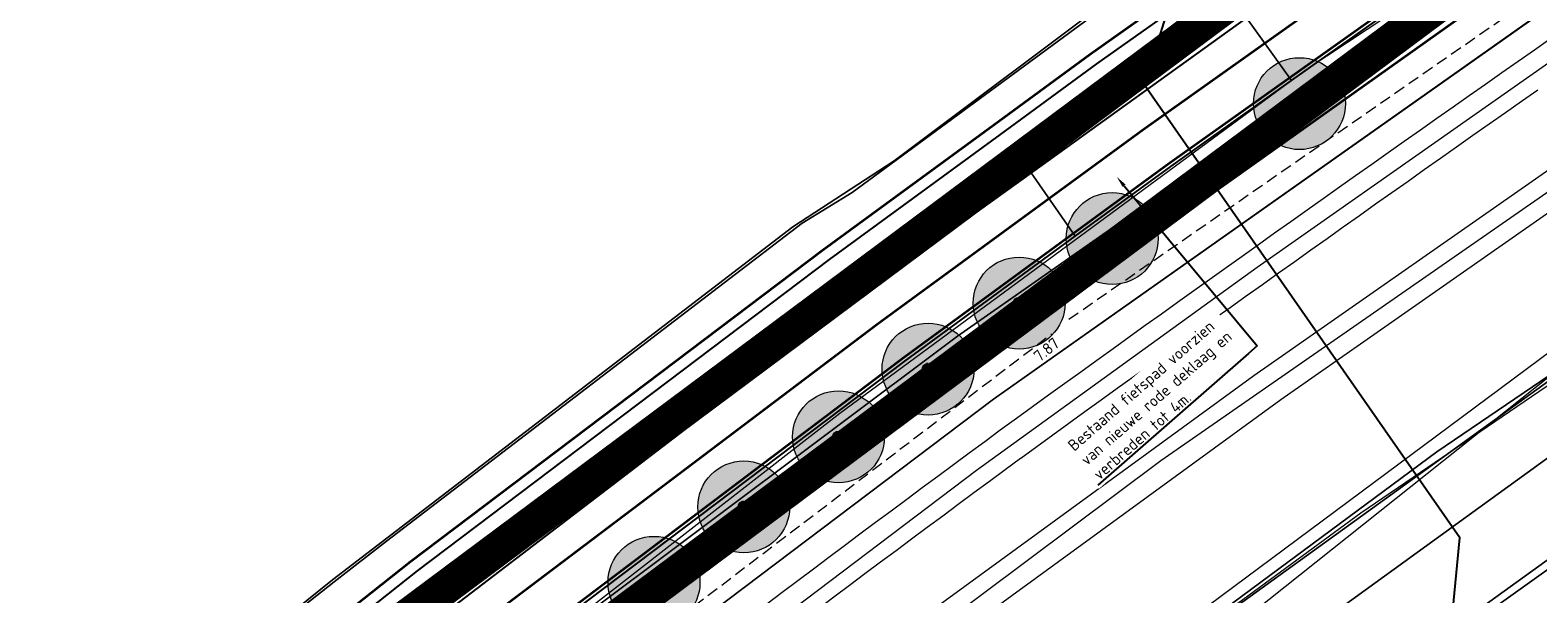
# Model space of a CAD drawing. Header units: metres. Extents: x 163628 to 167855, y 402678 to 405435.
# Tile 78 of 256: x 164198 to 164264, y 403295 to 403319. Entities that reach past the tile are written whole.
import ezdxf
from ezdxf import colors
from ezdxf.entities.mleader import LeaderData, LeaderLine
from ezdxf.enums import TextEntityAlignment as Align
from ezdxf.math import Vec2, Vec3

# ---------------------------------------------------------------- set-up
doc = ezdxf.new("R2010")
doc.units = ezdxf.units.M
doc.linetypes.add('DASHED2', pattern=[0.375, 0.25, -0.125])
doc.linetypes.add('X-CA190022.004-UO-DWM_Snelfietsroute$0$1-2', pattern=[3, 0, -2, 1])
doc.layers.get('0').update_dxf_attribs({"lineweight": 25})
for name, color, linetype, lineweight in [('B-WE-KW-KUNSTWERK_DUIKER-G', 252, 'Continuous', 18), ('X-CA190022.004-UO-BGT_Ondergrond$0$GE_201_SHDHek_Lijn_GEM', 253, 'X-CA190022.004-UO-BGT_Ondergrond$0$Hekwerk', 9), ('X-CA190022.004-UO-BGT_Ondergrond$0$GE_244_Taludlijn_Lijn_GEM', 253, 'Continuous', 9), ('X-CA190022.004-UO-BGT_Ondergrond$0$GE_251_SPRTrein_as_Lijn_GEM', 253, 'Continuous', 9), ('X-CA190022.004-UO-BGT_Ondergrond$0$GE_316_WGDFietspad_Vlak_GEM', 253, 'Continuous', 9), ('X-CA190022.004-UO-BGT_Ondergrond$0$GE_367_OWGBerm_groenvoorziening_grasenk_GEM', 253, 'Continuous', 9), ('X-CA190022.004-UO-BGT_Ondergrond$0$GE_401_OTDErf_Vlak_GEM', 253, 'Continuous', 9), ('X-CA190022.004-UO-BGT_Ondergrond$0$GE_421_OTDHalfverhard_gravel_Vlak_GEM', 253, 'Continuous', 9), ('X-CA190022.004-UO-BGT_Ondergrond$0$GE_504_WTDWaterloop_sloot_Vlak_GEM', 253, 'Continuous', 9), ('X-CA190022.004-UO-BGT_Ondergrond$0$GE_541_OWTOever_slootkant_Vlak_GEM', 253, 'Continuous', 9), ('X-CA190022.004-UO-BGT_Ondergrond$0$GE_861_PALLichtmast_Punt_GEM', 253, 'Continuous', 9), ('X-CA190022.004-UO-DWM_Snelfietsroute$0$B-WE-VH-KANTVERHARDING-G', 125, 'Continuous', 25), ('X-CA190022.004-UO-DWM_Snelfietsroute$0$N-WE-GW-BERM-G', 125, 'Continuous', 25), ('X-CA190022.004-UO-DWM_Snelfietsroute$0$N-WE-VH-KANTVERHARDING-G', 125, 'Continuous', 25), ('X-CA190022.004-UO-DWM_Snelfietsroute$0$N-WE-VW-MARKERING_LANGS_STREEP_12-G', 7, 'X-CA190022.004-UO-DWM_Snelfietsroute$0$1-2', 35), ('X-CA190022.004-UO-DWM_Snelfietsroute$0$N-WE-VW-MARKERING_LANGS_STREEP_DOORGETROKKEN_010-G', 125, 'Continuous', 25), ('X-CA190022.004-UO-GZM_Werkgrens_v0.1$0$N-WE-KG-GRENS_SYSTEEMGRENS-G', 7, 'X-CA190022.004-UO-GZM_Werkgrens_v0.1$0$KG-OG', 35), ('X-CA190022.004-UO-KAD_Percelen$0$B-WE-KG-GRENS_PERCEEL-GV', 150, 'Continuous', 9), ('X-CA190022.004-UO-TXT_Tekst 1op200$0$X-XX-AL-T25- LEADER BOVENGRONDSE INFRA', 7, 'Continuous', 25), ('X-CA190022.004-UO-WHM_Riolering gemeente - drukleidingen_v0.1$0$Riool_onder_druk_asbestcement_leidingen_450_hgml', 214, 'X-CA190022.004-UO-WHM_Riolering gemeente - drukleidingen_v0.1$0$1-200 PERSLEIDING', 25), ('X-XX-AL-T25 DUIIKER BESTAAND', 252, 'Continuous', 25)]:
    doc.layers.add(name, color=color, linetype=linetype, lineweight=lineweight)
doc.layers.add('X-CA190022.004-UO-DWM_Beplanting$0$B-WE-GR-BOOM-S AFKOMSTIG UIT BOMENBESTAND GEMEENTE', color=252, linetype='Continuous')
doc.layers.add('X-CA190022.004-UO-DWM_Beplanting$0$N-GV-GR-GRAS-A-200', color=7, linetype='Continuous')
for name, color, linetype, lineweight, transparency in [('X-CA190022.004-UO-KL_Wenstracé_v0.3$0$N-WE-KL-TRACE_WENSTRACE-G 1.5m', 24, 'Continuous', 35, 0.6), ('X-CA190022.004-UO-KLIC$0$B-OI-KL-DATA_KPN_0000546663_VECT_19O042616-G', 42, 'X-CA190022.004-UO-KLIC$0$1-200 TELEFONIE-KPN', 0, 0.25), ('X-CA190022.004-UO-KLIC$0$B-OI-KL-DATA_ZIGGO BV_0000546674_VECT_19O042616-G', 42, 'X-CA190022.004-UO-KLIC$0$1-200 ZIGGO', 0, 0.25), ('X-CA190022.004-UO-KLIC$0$B-WE-KL-ET_LS-G', 42, 'X-CA190022.004-UO-KLIC$0$1-200 LAAGSPANNING', 0, 0.25), ('X-CA190022.004-UO-KLIC$0$B-WE-KL-ET_LS_HULPSTUK-S', 42, 'X-CA190022.004-UO-KLIC$0$1-200 LAAGSPANNING', 0, 0.25), ('X-CA190022.004-UO-KLIC$0$B-WE-KL-ET_LS_KABELBED-G', 42, 'X-CA190022.004-UO-KLIC$0$1-200 LAAGSPANNING', 0, 0.25), ('X-CA190022.004-UO-KLIC$0$B-WE-KL-ET_MS-G', 42, 'X-CA190022.004-UO-KLIC$0$1-200 MIDDENSPANNING', 0, 0.25)]:
    doc.layers.add(name, color=color, linetype=linetype, lineweight=lineweight, transparency=transparency)
doc.styles.add('NLCS-ISO-M200-T25', font='NLCS-ISO.ttf', dxfattribs={"height": 0.5})
doc.styles.add('X-CA190022.004-UO-BGT_Ondergrond$0$NLCS-ISO', font='NLCS-ISO.ttf')
doc.styles.add('X-CA190022.004-UO-KLIC$0$NLCS-ISO', font='NLCS-ISO.ttf')
doc.styles.add('X-CA190022.004-UO-TXT_Tekst 1op200$0$NLCS-ISO-M200-T25', font='NLCS-ISO.ttf', dxfattribs={"height": 0.5})
doc.styles.add('X-CA190022.004-UO-WHM_Riolering gemeente - drukleidingen_v0.1$0$NLCS-ISO', font='NLCS-ISO.ttf')
doc.linetypes.add('X-CA190022.004-UO-BGT_Ondergrond$0$Hekwerk', pattern='A,5,-1.5,[2,dgnlstyle-Veghel.shx,S=0.007937,R=0,X=0,Y=0],-1.5', length=8)
doc.linetypes.add('X-CA190022.004-UO-GZM_Werkgrens_v0.1$0$KG-OG', pattern='A,5.5,-1.5,[2,NLCS.SHX,S=0.5,R=0,X=0,Y=0],-1.5', length=8.5)
doc.linetypes.add('X-CA190022.004-UO-KLIC$0$1-200 LAAGSPANNING', pattern='A,1.5,-0.6,["LS",X-CA190022.004-UO-KLIC$0$NLCS-ISO,S=0.24,R=0,X=-0.45,Y=-0.12],-0.05', length=2.15)
doc.linetypes.add('X-CA190022.004-UO-KLIC$0$1-200 MIDDENSPANNING', pattern='A,1.5,-0.6,["MS",X-CA190022.004-UO-KLIC$0$NLCS-ISO,S=0.24,R=0,X=-0.5,Y=-0.12],-0.05', length=2.15)
doc.linetypes.add('X-CA190022.004-UO-KLIC$0$1-200 TELEFONIE-KPN', pattern='A,1.5,-0.6,["KPN",X-CA190022.004-UO-KLIC$0$NLCS-ISO,S=0.24,R=0,X=-0.5,Y=-0.12],-0.3', length=2.4)
doc.linetypes.add('X-CA190022.004-UO-KLIC$0$1-200 ZIGGO', pattern='A,1.5,-0.6,["ZIGGO",X-CA190022.004-UO-KLIC$0$NLCS-ISO,S=0.24,R=0,X=-0.5,Y=-0.12],-0.5', length=2.6)
doc.linetypes.add('X-CA190022.004-UO-WHM_Riolering gemeente - drukleidingen_v0.1$0$1-200 PERSLEIDING', pattern='A,1.5,-0.6,["PERS",X-CA190022.004-UO-WHM_Riolering gemeente - drukleidingen_v0.1$0$NLCS-ISO,S=0.24,R=0,X=-0.5,Y=-0.12],-0.65', length=2.75)

# ---------------------------------------------------------------- blocks, each defined once
blk = doc.blocks.new('X-CA190022.004-UO-BGT_Ondergrond$0$N-SIE-WEG_LICHTMAST-SO')
h = blk.add_hatch(color=256)
h.paths.add_polyline_path([(1.16, 0.5, 0.658505), (-1.16, 0.5)])
h.paths.add_polyline_path([(-1.16, -0.5, 0.658505), (1.16, -0.5)])
at = {"flags": 128}
for points in [[(-2.19, 1.27), (-1.1, 0.63)], [(-1.16, 0.5), (1.16, 0.5)], [(0, 1.27), (0, 2.53)], [(1.1, 0.63), (2.19, 1.27)], [(-2.19, -1.27), (-1.1, -0.63)], [(-1.16, -0.5), (1.16, -0.5)], [(0, -1.27), (0, -2.53)], [(2.19, -1.27), (1.1, -0.63)]]:
    blk.add_lwpolyline(points, dxfattribs=at)
at = {"ltscale": 0.5}
blk.add_circle((0, 0), 1.27, dxfattribs=at)
at = {"style": 'X-CA190022.004-UO-BGT_Ondergrond$0$NLCS-ISO'}
blk.add_attdef('TYPE', text='', height=1.8, dxfattribs=at).set_placement((0, 2.53), align=Align.BOTTOM_CENTER)
blk = doc.blocks.new('X-CA190022.004-UO-BGT_Ondergrond$0$IMGEOLichtmastpaal')
at = {"xscale": 5, "yscale": 5, "zscale": 5}
blk.add_blockref('X-CA190022.004-UO-BGT_Ondergrond$0$N-SIE-WEG_LICHTMAST-SO', (0, 6.4), dxfattribs=at)
blk = doc.blocks.new('X-CA190022.004-UO-KLIC$0$SKL-WTB_HULP_MOF-SO')
at = {"linetype": 'ByBlock', "lineweight": 18}
h = blk.add_hatch(color=0, dxfattribs=at)
h.dxf.hatch_style = 1
h.paths.add_polyline_path([(-0.5625, 0, 1), (0.5625, 0, 1)])
at = {"color": 0, "linetype": 'ByBlock', "lineweight": 18}
blk.add_circle((0, 0), 0.5625, dxfattribs=at)
at = {"color": 0, "linetype": 'ByBlock', "lineweight": 18, "style": 'X-CA190022.004-UO-KLIC$0$NLCS-ISO', "flags": 1}
for tag, p in [('TYPE', (1.5, 0)), ('OMSCHRIJVING', (1.5, -3)), ('LABEL', (1.5, -1.5))]:
    blk.add_attdef(tag, p, '', height=1, dxfattribs=at)
blk = doc.blocks.new('X-CA190022.004-UO-DWM_Beplanting$0$SGR-BOOM_01-SO')
at = {"linetype": 'ByBlock', "lineweight": 18}
h = blk.add_hatch(color=0, dxfattribs=at)
h.dxf.hatch_style = 1
edge = h.paths.add_edge_path()
edge.add_arc((0, 0), 0.25, 0, 360)
at = {"color": 0, "linetype": 'ByBlock', "lineweight": 18}
for radius in [2, 0.25]:
    blk.add_circle((0, 0), radius, dxfattribs=at)
blk = doc.blocks.new('X-CA190022.004-UO-DWM_Beplanting$0$IMGEOBoom')
at = {"transparency": 33554457}
h = blk.add_hatch(color=256, dxfattribs=at)
h.dxf.hatch_style = 1
edge = h.paths.add_edge_path()
edge.add_arc((0, 0), 100, 0, 360)
edge = h.paths.add_edge_path(flags=17)
edge.add_arc((0, 0), 12.5, 0, 360)
h = blk.add_hatch()
h.set_pattern_fill('ANGLE', color=256)
h.set_pattern_definition([(0, (0, 0), (0, 6.985), [5.08, -1.905]), (90, (0, 0), (-6.985, 4e-16), [5.08, -1.905])])
edge = h.paths.add_edge_path(flags=17)
edge.add_arc((0, 0), 12.5, 0, 360)
at = {"layer": 'X-CA190022.004-UO-DWM_Beplanting$0$N-GV-GR-GRAS-A-200'}
h = blk.add_hatch(color=256, dxfattribs=at)
h.dxf.hatch_style = 1
edge = h.paths.add_edge_path(flags=17)
edge.add_arc((0, 0), 12.5, 0, 360)
at = {"xscale": 50, "yscale": 50, "zscale": 50}
blk.add_blockref('X-CA190022.004-UO-DWM_Beplanting$0$SGR-BOOM_01-SO', (0, 0), dxfattribs=at)

msp = doc.modelspace()

# ---------------------------------------------------------------- linework, layer by layer
at = {"layer": 'B-WE-KW-KUNSTWERK_DUIKER-G', "linetype": 'DASHED2', "ltscale": 2, "flags": 128}
for points in [[(164243.126, 403306.607), (164279.739, 403332.002)], [(164205.951, 403278.219), (164242.367, 403305.969)]]:
    msp.add_lwpolyline(points, dxfattribs=at)
at = {"layer": 'X-CA190022.004-UO-BGT_Ondergrond$0$GE_201_SHDHek_Lijn_GEM'}
for p, q in [((164235.52, 403313.512), (164245.67, 403321.126)), ((164231.111, 403310.634), (164235.52, 403313.512)), ((164211.087, 403295.268), (164231.111, 403310.634)), ((164194.84, 403282.196), (164211.087, 403295.268))]:
    msp.add_line(p, q, dxfattribs=at)
at = {"layer": 'X-CA190022.004-UO-BGT_Ondergrond$0$GE_244_Taludlijn_Lijn_GEM'}
for p, q in [((164265.634, 403321.347), (164239.848, 403303.124)), ((164239.848, 403303.124), (164224.258, 403291.345))]:
    msp.add_line(p, q, dxfattribs=at)
at = {"layer": 'X-CA190022.004-UO-BGT_Ondergrond$0$GE_251_SPRTrein_as_Lijn_GEM'}
for p, q in [((164247.133, 403300.457), (164279.194, 403322.746)), ((164273.52, 403319.77), (164251.18, 403304.15)), ((164251.313, 403308.883), (164264.832, 403318.366)), ((164252.35, 403303.12), (164274.39, 403318.54)), ((164239.115, 403300.036), (164251.313, 403308.883)), ((164251.18, 403304.15), (164234.24, 403291.8)), ((164235.1, 403290.55), (164252.35, 403303.12)), ((164205.244, 403274.443), (164239.115, 403300.036)), ((164236.34, 403292.397), (164247.133, 403300.457))]:
    msp.add_line(p, q, dxfattribs=at)
for centre, radius, start, end in [((164723.767, 402661.184), 802.365, 123.093076, 125.076592), ((165238.411, 401924.296), 1701.175, 124.999434, 125.930946), ((165057.605, 402193.977), 1376.761, 126.424026, 127.548937)]:
    msp.add_arc(centre, radius, start, end, dxfattribs=at)
at = {"layer": 'X-CA190022.004-UO-BGT_Ondergrond$0$GE_251_SPRTrein_as_Lijn_GEM', "extrusion": (0, 0, -1)}
for centre, radius, start, end in [((-165252.761, 401904.168), 1724.394, 54.07565, 54.993642), ((-165055.813, 402196.33), 1372.303, 52.450098, 53.57756)]:
    msp.add_arc(centre, radius, start, end, dxfattribs=at)
at = {"layer": 'X-CA190022.004-UO-BGT_Ondergrond$0$GE_316_WGDFietspad_Vlak_GEM', "flags": 128}
for points in [[(164350.72, 403377.56), (164333.1, 403368.04), (164321.95, 403361.65), (164299.08, 403347.85), (164276.38, 403333.21), (164268.56, 403327.98), (164260.03, 403322.12), (164252.819, 403316.997), (164250.861, 403319.723), (164258.18, 403324.98), (164274.64, 403336.2), (164297.05, 403350.58), (164320.04, 403364.53), (164331.41, 403371.01), (164357.53, 403385.53)], [(164252.819, 403316.997), (164247.56, 403313.26), (164243.405, 403310.219), (164241.48, 403312.985), (164250.861, 403319.723), (164252.819, 403316.997)], [(164218.15, 403291.31), (164183.17, 403263.55), (164179.581, 403260.655), (164177.34, 403263.403), (164180.78, 403266.16), (164215.89, 403293.75), (164233.83, 403307.49), (164241.48, 403312.985), (164243.405, 403310.219), (164235.99, 403304.79), (164218.15, 403291.31)]]:
    msp.add_lwpolyline(points, dxfattribs=at)
at = {"layer": 'X-CA190022.004-UO-BGT_Ondergrond$0$GE_367_OWGBerm_groenvoorziening_grasenk_GEM', "flags": 128}
for points in [[(164130.346, 403241.79), (164158.219, 403255.139), (164171.084, 403263.999), (164179.494, 403270.177), (164194.84, 403282.196), (164211.087, 403295.268), (164231.111, 403310.634), (164235.52, 403313.512), (164245.67, 403321.126), (164272.398, 403339.903), (164288.143, 403349.736), (164298.889, 403356.556), (164334.793, 403377.305), (164364.293, 403392.58), (164387.358, 403404.682), (164390.724, 403406.448), (164393.105, 403407.697), (164407.616, 403414.349), (164425.803, 403423.104), (164434.433, 403427.217), (164453.635, 403436.286), (164460.737, 403439.749), (164463.143, 403440.873), (164465.039, 403441.76)], [(164136.762, 403226.328), (164137.681, 403227.058), (164154.717, 403240.595), (164179.581, 403260.655), (164183.17, 403263.55), (164218.15, 403291.31), (164235.99, 403304.79), (164243.405, 403310.219), (164247.56, 403313.26), (164252.819, 403316.997), (164260.03, 403322.12), (164268.56, 403327.98), (164276.38, 403333.21), (164299.08, 403347.85), (164321.95, 403361.65), (164333.1, 403368.04), (164350.72, 403377.56), (164372.83, 403389.33), (164399.07, 403402.26), (164446.97, 403425.58), (164458.26, 403430.62), (164461.749, 403432.244), (164473.316, 403437.484)], [(164453.447, 403426.482), (164418.343, 403407.883), (164405.774, 403401.616), (164393.255, 403395.423), (164379.112, 403388.334), (164366.676, 403382.161), (164338.225, 403366.811), (164327.291, 403360.547), (164306.875, 403348.529), (164295.285, 403341.33), (164281.893, 403332.496), (164265.634, 403321.347), (164239.848, 403303.124), (164224.258, 403291.345), (164208.266, 403279.037), (164194.822, 403268.535), (164179.256, 403255.889), (164165.951, 403244.025), (164160.088, 403238.658), (164155.081, 403234.074), (164150.561, 403230.11), (164146.709, 403226.642), (164139.364, 403219.716), (164136.597, 403223.292)], [(164389.014, 403401.122), (164366.62, 403390.14), (164357.53, 403385.53), (164331.41, 403371.01), (164320.04, 403364.53), (164297.05, 403350.58), (164274.64, 403336.2), (164258.18, 403324.98), (164250.861, 403319.723), (164241.48, 403312.985), (164233.83, 403307.49), (164215.89, 403293.75), (164180.78, 403266.16), (164177.34, 403263.403), (164135.461, 403229.835)]]:
    msp.add_lwpolyline(points, dxfattribs=at)
at = {"layer": 'X-CA190022.004-UO-BGT_Ondergrond$0$GE_401_OTDErf_Vlak_GEM', "flags": 128}
msp.add_lwpolyline([(164234.797, 403425.741), (164244.941, 403415.139), (164256.764, 403402.439), (164278.484, 403378.666), (164298.889, 403356.556), (164288.143, 403349.736), (164272.398, 403339.903), (164245.67, 403321.126), (164235.52, 403313.512), (164231.111, 403310.634), (164211.087, 403295.268), (164194.84, 403282.196), (164179.494, 403270.177), (164171.084, 403263.999), (164158.219, 403255.139), (164130.346, 403241.79)], dxfattribs=at)
at = {"layer": 'X-CA190022.004-UO-BGT_Ondergrond$0$GE_421_OTDHalfverhard_gravel_Vlak_GEM', "flags": 128}
for points in [[(164165.951, 403244.025), (164179.256, 403255.889), (164194.822, 403268.535), (164208.266, 403279.037), (164224.258, 403291.345), (164239.848, 403303.124), (164265.634, 403321.347), (164281.893, 403332.496), (164295.285, 403341.33), (164306.875, 403348.529), (164327.291, 403360.547), (164338.225, 403366.811), (164366.676, 403382.161), (164379.112, 403388.334), (164393.255, 403395.423), (164405.774, 403401.616), (164418.343, 403407.883), (164453.447, 403426.482), (164456.675, 403428.038), (164465.477, 403431.918), (164467.948, 403432.656), (164471.335, 403432.326), (164477.915, 403429.509), (164481.182, 403421.899)], [(164404.334, 403384.783), (164384.642, 403375.1), (164364.838, 403364.953), (164342.639, 403352.83), (164330.106, 403346.329), (164315.411, 403337.796), (164302.589, 403329.694), (164285.963, 403319.072), (164259.141, 403300.844), (164240.695, 403287.173), (164226.591, 403277.023), (164223.622, 403274.491), (164224.049, 403271.077), (164224.138, 403270.362), (164225.375, 403268.806), (164226.075, 403268.805), (164227.824, 403268.802), (164227.882, 403268.47), (164227.888, 403268.434), (164227.015, 403267.798), (164221.145, 403263.518), (164216.401, 403260.06), (164212.253, 403256.524), (164173.052, 403207.658)]]:
    msp.add_lwpolyline(points, dxfattribs=at)
at = {"layer": 'X-CA190022.004-UO-BGT_Ondergrond$0$GE_504_WTDWaterloop_sloot_Vlak_GEM', "flags": 128}
msp.add_lwpolyline([(164355.733, 403353.081), (164340.757, 403344.812), (164324.724, 403335.424), (164305.111, 403323.019), (164285.441, 403310.382), (164267.053, 403298.369), (164227.629, 403269.926), (164227.465, 403269.807), (164226.225, 403270.278), (164225.927, 403270.58), (164225.514, 403272.301), (164228.524, 403274.815), (164246.545, 403287.95), (164264.485, 403300.956), (164293.822, 403320.64), (164306.38, 403328.462), (164329.572, 403342.458), (164353.085, 403355.54)], dxfattribs=at)
at = {"layer": 'X-CA190022.004-UO-BGT_Ondergrond$0$GE_541_OWTOever_slootkant_Vlak_GEM', "flags": 128}
for points in [[(164353.085, 403355.54), (164329.572, 403342.458), (164306.38, 403328.462), (164293.822, 403320.64), (164264.485, 403300.956), (164246.545, 403287.95), (164228.524, 403274.815), (164225.514, 403272.301), (164225.927, 403270.58), (164226.225, 403270.278), (164227.465, 403269.807), (164227.629, 403269.926), (164267.053, 403298.369), (164285.441, 403310.382), (164305.111, 403323.019), (164324.724, 403335.424), (164340.757, 403344.812), (164355.733, 403353.081)], [(164271.388, 403298.617), (164249.837, 403284.333), (164236.668, 403275.289), (164228.309, 403268.802), (164227.824, 403268.802), (164226.075, 403268.805), (164225.375, 403268.806), (164224.138, 403270.362), (164224.049, 403271.077), (164223.622, 403274.491), (164226.591, 403277.023), (164240.695, 403287.173), (164259.141, 403300.844), (164285.963, 403319.072)]]:
    msp.add_lwpolyline(points, dxfattribs=at)
at = {"layer": 'X-CA190022.004-UO-DWM_Snelfietsroute$0$B-WE-VH-KANTVERHARDING-G', "flags": 128}
msp.add_lwpolyline([(164426.876, 403419.598), (164397.33, 403405.2), (164392.63, 403402.895), (164389.014, 403401.122), (164366.62, 403390.14), (164357.53, 403385.53), (164331.41, 403371.01), (164320.04, 403364.53), (164297.05, 403350.58), (164274.64, 403336.2), (164258.18, 403324.98), (164250.861, 403319.723), (164241.48, 403312.985), (164233.83, 403307.49), (164215.89, 403293.75), (164199.761, 403281.076)], dxfattribs=at)
msp.add_lwpolyline([(164201.986, 403278.39, -0.009585), (164204.884, 403280.782), (164218.15, 403291.31), (164235.99, 403304.79), (164243.405, 403310.219), (164247.56, 403313.26), (164252.819, 403316.997), (164260.03, 403322.12), (164268.56, 403327.98), (164276.38, 403333.21), (164299.08, 403347.85), (164321.95, 403361.65), (164333.1, 403368.04), (164350.72, 403377.56), (164372.83, 403389.33), (164399.07, 403402.26), (164428.407, 403416.543)], format="xyb", dxfattribs=at)
at = {"layer": 'X-CA190022.004-UO-DWM_Snelfietsroute$0$N-WE-GW-BERM-G', "flags": 128}
for points in [[(164198.488, 403282.627, -0.00975), (164201.6, 403285.197), (164214.782, 403295.659), (164232.707, 403309.203), (164240.156, 403314.657), (164244.343, 403317.721), (164249.633, 403321.48), (164256.88, 403326.629), (164265.474, 403332.533), (164273.361, 403337.807), (164296.168, 403352.517), (164319.162, 403366.391), (164330.425, 403372.846), (164348.121, 403382.407), (164370.322, 403394.225), (164396.651, 403407.199), (164426.052, 403421.511)], [(164202.941, 403277.234, -0.009659), (164205.816, 403279.607), (164219.068, 403290.124), (164236.885, 403303.586), (164244.291, 403309.009), (164248.437, 403312.043), (164253.688, 403315.774), (164260.889, 403320.89), (164269.402, 403326.738), (164277.203, 403331.956), (164299.874, 403346.577), (164322.71, 403360.357), (164333.83, 403366.729), (164351.429, 403376.238), (164373.514, 403387.995), (164399.73, 403400.913), (164429.166, 403415.242)]]:
    msp.add_lwpolyline(points, format="xyb", dxfattribs=at)
at = {"layer": 'X-CA190022.004-UO-DWM_Snelfietsroute$0$N-WE-VH-KANTVERHARDING-G', "flags": 128}
msp.add_lwpolyline([(164199.761, 403281.076), (164205.032, 403285.787, -0.014648), (164209.512, 403289.561), (164215.701, 403294.473), (164233.603, 403308), (164241.042, 403313.446), (164245.22, 403316.504), (164250.502, 403320.258), (164257.739, 403325.399), (164266.316, 403331.291), (164274.184, 403336.553), (164296.962, 403351.244), (164319.922, 403365.098), (164331.155, 403371.535), (164348.829, 403381.085), (164371.006, 403392.89), (164397.311, 403405.852), (164426.621, 403420.122)], format="xyb", dxfattribs=at)
at = {"layer": 'X-CA190022.004-UO-DWM_Snelfietsroute$0$N-WE-VW-MARKERING_LANGS_STREEP_12-G', "linetype": 'X-CA190022.004-UO-DWM_Snelfietsroute$0$1-2', "const_width": 0.1, "flags": 128}
msp.add_lwpolyline([(164200.717, 403279.928, -0.009921), (164203.775, 403282.456), (164216.925, 403292.891), (164234.796, 403306.395), (164242.223, 403311.833), (164246.39, 403314.882), (164251.661, 403318.627), (164258.885, 403323.76), (164267.438, 403329.636), (164275.282, 403334.882), (164298.021, 403349.547), (164320.936, 403363.374), (164332.127, 403369.788), (164349.775, 403379.323), (164371.918, 403391.11), (164398.19, 403404.056), (164413.441, 403411.481)], format="xyb", dxfattribs=at)
at = {"layer": 'X-CA190022.004-UO-DWM_Snelfietsroute$0$N-WE-VW-MARKERING_LANGS_STREEP_DOORGETROKKEN_010-G', "const_width": 0.1, "flags": 128}
msp.add_lwpolyline([(164199.861, 403280.964), (164205.129, 403285.672, -0.014648), (164209.609, 403289.447), (164215.793, 403294.354), (164233.692, 403307.879), (164241.131, 403313.325), (164245.308, 403316.383), (164250.589, 403320.135), (164257.825, 403325.276), (164266.4, 403331.167), (164274.266, 403336.428), (164297.042, 403351.117), (164319.998, 403364.969), (164331.227, 403371.404), (164348.9, 403380.953), (164371.074, 403392.757), (164397.376, 403405.718), (164426.786, 403420.033)], format="xyb", dxfattribs=at)
msp.add_lwpolyline([(164428.327, 403416.67), (164399.004, 403402.395), (164372.762, 403389.464), (164350.649, 403377.692), (164333.027, 403368.171), (164321.874, 403361.779), (164299.001, 403347.977), (164276.298, 403333.335), (164268.476, 403328.104), (164259.944, 403322.243), (164252.732, 403317.119), (164247.472, 403313.382), (164243.316, 403310.34), (164235.9, 403304.91), (164218.058, 403291.429), (164201.823, 403278.545)], dxfattribs=at)
at = {"layer": 'X-CA190022.004-UO-GZM_Werkgrens_v0.1$0$N-WE-KG-GRENS_SYSTEEMGRENS-G', "ltscale": 0.2, "flags": 128}
msp.add_lwpolyline([(164202.447, 403276.261, -0.007014), (164204.684, 403278.194), (164207.732, 403280.631), (164216.351, 403287.471), (164219.004, 403289.434), (164219.375, 403289.729), (164237.184, 403303.185), (164244.587, 403308.605), (164248.73, 403311.638), (164253.977, 403315.367), (164261.175, 403320.48), (164269.682, 403326.324), (164277.478, 403331.538), (164300.139, 403346.153), (164322.964, 403359.926), (164334.073, 403366.292), (164351.665, 403375.797), (164373.742, 403387.55), (164399.95, 403400.464), (164429.28, 403414.743), (164430.124, 403415.141), (164430.948, 403415.506), (164431.777, 403415.846), (164432.615, 403416.161), (164433.462, 403416.453), (164434.316, 403416.72), (164435.176, 403416.962), (164436.043, 403417.179), (164436.306, 403417.259, -0.099821), (164451.982, 403417.179, 0.131087), (164471.53, 403420.948), (164482.533, 403426.243), (164490.693, 403418.8), (164492.586, 403419.707), (164495.404, 403416.53, -0.0101), (164498.074, 403413.536), (164499.385, 403412.005), (164502.276, 403408.653), (164509.274, 403412.948), (164511.768, 403416.461), (164509.186, 403420.201, -0.175036), (164509.321, 403422.135, -0.180129), (164510.517, 403423.431), (164518.825, 403427.315), (164545.03, 403439.927), (164571.695, 403452.754), (164577.955, 403456.064), (164591.472, 403464.142), (164595.446, 403466.159), (164599.431, 403468.182), (164600.854, 403468.863), (164605.94, 403471.242), (164622.016, 403477.758), (164627.273, 403479.889), (164631.947, 403481.905), (164633.267, 403482.539, 0.084778), (164642.609, 403485.38), (164759.332, 403541.386), (164770.974, 403544.815), (164773.272, 403545.397), (164787.887, 403542.29), (164789.899, 403542.38), (164793.252, 403543.048), (164800.24, 403546.814), (164803.671, 403549.366), (164804.774, 403550.36), (164806.983, 403547.387), (164807.907, 403546.199), (164811.87, 403549.281), (164810.953, 403550.46), (164809.512, 403552.406), (164808.343, 403553.575), (164810.024, 403555.089), (164807.827, 403558.012), (164809.834, 403559.516, 0.087199), (164816.707, 403566.833, -0.136189), (164825.151, 403574.239), (164897.952, 403609.34), (164931.093, 403625.32), (165054.784, 403684.96), (165123.155, 403717.926), (165148.566, 403730.033), (165175.654, 403740.478), (165188.146, 403744.824), (165187.632, 403748.092), (165185.258, 403754.932), (165180.038, 403753.689, 0.027846), (165177.051, 403752.466), (165119.698, 403725.141), (165051.309, 403692.167), (164927.618, 403632.527), (164894.477, 403616.547), (164821.676, 403581.445, 0.136189), (164810.016, 403571.218, -0.087199), (164805.039, 403565.919), (164803.02, 403564.408), (164799.415, 403569.204), (164798.615, 403568.604), (164797.815, 403568.006), (164797.216, 403568.806), (164793.371, 403565.926), (164793.97, 403565.126), (164792.376, 403563.932), (164795.885, 403559.064, -0.201548), (164780.097, 403554.057, 0.075656), (164771.169, 403553.982, -0.009755), (164764.075, 403552.536), (164754.286, 403547.799), (164747.474, 403544.606), (164708.34, 403525.583), (164686.218, 403515.365), (164675.148, 403509.865), (164663.524, 403504.258), (164644.327, 403495.071), (164639.493, 403492.723), (164638.201, 403492.127, -0.201818), (164621.846, 403491.8, 0.209498), (164598.58, 403490.973), (164556.157, 403470.566), (164536.299, 403461.008), (164516.318, 403451.408), (164508.232, 403447.512), (164500.187, 403443.642), (164497.203, 403443.008), (164495.09, 403442.274, 0.130794), (164492.913, 403444.811), (164488.435, 403447.885), (164494.899, 403449.835), (164490.315, 403452.233), (164484.484, 403450.597, -0.076427), (164479.748, 403454.723), (164478.799, 403455.857), (164474.918, 403452.962), (164457.343, 403473.566), (164451.257, 403468.374), (164465.519, 403451.653, -0.484297), (164464.817, 403448.113), (164461.416, 403446.394), (164463.893, 403441.77), (164464.916, 403439.614), (164433.017, 403424.683, 0.05166), (164425.3, 403421.703), (164396.431, 403407.648), (164370.094, 403394.67), (164347.884, 403382.848), (164330.182, 403373.283), (164318.908, 403366.822), (164295.903, 403352.941), (164273.086, 403338.225), (164265.193, 403332.947), (164256.594, 403327.039), (164249.344, 403321.888), (164244.05, 403318.127), (164239.86, 403315.06), (164232.409, 403309.604), (164214.476, 403296.054), (164201.289, 403285.589, 0.012131), (164197.414, 403282.357)], format="xyb", close=True, dxfattribs=at)
at = {"layer": 'X-CA190022.004-UO-KAD_Percelen$0$B-WE-KG-GRENS_PERCEEL-GV', "flags": 128}
for points in [[(164393.545, 403407.844), (164337.189, 403378.787), (164334.483, 403377.392), (164299.052, 403356.496), (164273.154, 403340.046), (164255.91, 403328.301), (164245.795, 403321.035), (164233.7, 403312.125), (164231.526, 403310.793), (164213.433, 403296.956), (164211.161, 403295.172), (164178.172, 403269.146), (164173.354, 403265.538), (164165.964, 403260.38), (164165.88, 403260.323), (164158.502, 403255.366), (164138.727, 403245.871)], [(164147.742, 403231.928), (164165.26, 403248.169), (164166.021, 403248.875), (164198.991, 403276.105), (164221.441, 403293.245), (164238.284, 403305.867), (164272.653, 403329.946), (164289.711, 403341.221), (164304.887, 403350.779), (164320.335, 403360.055), (164334.113, 403367.893), (164347.324, 403375.205), (164360.621, 403382.207)], [(164360.621, 403382.207), (164347.324, 403375.205), (164334.113, 403367.893), (164320.335, 403360.055), (164304.887, 403350.779), (164289.711, 403341.221), (164272.653, 403329.946), (164238.284, 403305.867), (164221.441, 403293.245), (164198.991, 403276.105), (164166.021, 403248.875), (164165.26, 403248.169), (164167.018, 403246.185), (164157.431, 403237.686)], [(164138.727, 403245.871), (164158.502, 403255.366), (164165.88, 403260.323), (164165.964, 403260.38), (164173.354, 403265.538), (164178.172, 403269.146), (164211.161, 403295.172), (164213.433, 403296.956), (164231.526, 403310.793), (164233.7, 403312.125), (164245.795, 403321.035), (164255.91, 403328.301), (164273.154, 403340.046), (164245.885, 403369.524)], [(164172.261, 403232.128), (164231.465, 403280.122), (164239.956, 403286.545), (164266.101, 403305.436), (164285.655, 403318.879), (164300.875, 403328.796), (164316.027, 403338.203), (164330.341, 403346.655), (164343.747, 403354.336), (164363.145, 403364.918)], [(164363.145, 403364.918), (164343.747, 403354.336), (164330.341, 403346.655), (164316.027, 403338.203), (164300.875, 403328.796), (164285.655, 403318.879), (164266.101, 403305.436), (164239.956, 403286.545), (164231.465, 403280.122), (164220.175, 403269.341), (164210.181, 403259.676), (164202.543, 403251.699), (164196.549, 403244.865)], [(164190.129, 403235.878), (164201.383, 403248.159), (164214.13, 403258.511), (164235.818, 403275.048), (164251.857, 403287.067), (164267.784, 403298.445), (164284.985, 403310.301), (164302.186, 403321.636), (164317.093, 403330.96), (164327.091, 403336.771), (164345.274, 403347.596), (164358.377, 403354.762)]]:
    msp.add_lwpolyline(points, dxfattribs=at)
msp.add_lwpolyline([(164467.899, 403234.987), (164456.621, 403388.359), (164455.852, 403398.81), (164455.428, 403404.573), (164439.548, 403397.62), (164439.743, 403395.067), (164420.417, 403385.713), (164397.764, 403374.75), (164371.136, 403361.559), (164358.377, 403354.762), (164345.274, 403347.596), (164327.091, 403336.771), (164317.093, 403330.96), (164302.186, 403321.636), (164284.985, 403310.301), (164267.784, 403298.445), (164251.857, 403287.067), (164235.818, 403275.048), (164214.13, 403258.511), (164217.745, 403216.986), (164299.737, 403222.886)], close=True, dxfattribs=at)
at = {"layer": 'X-CA190022.004-UO-KL_Wenstracé_v0.3$0$N-WE-KL-TRACE_WENSTRACE-G 1.5m', "lineweight": 18, "ltscale": 0.2, "const_width": 1.5}
for points in [[(164198.985, 403282.025, -0.007378), (164201.4, 403284.039, -0.059508), (164393.732, 403404.994, 0.004627), (164426.386, 403420.839, -0.157573), (164449.348, 403424.273, 0.154381), (164468.603, 403427.03), (164478.772, 403431.925)], [(164202.488, 403277.783, -0.007644), (164204.86, 403279.763, -0.059508), (164396.088, 403400.024, 0.004627), (164428.833, 403415.914, -0.157573), (164448.449, 403418.847, 0.154381), (164470.988, 403422.074), (164483.38, 403428.039)]]:
    msp.add_lwpolyline(points, format="xyb", dxfattribs=at)
at = {"layer": 'X-CA190022.004-UO-KLIC$0$B-OI-KL-DATA_KPN_0000546663_VECT_19O042616-G', "flags": 128}
msp.add_lwpolyline([(164486.833, 403425.5), (164401.167, 403384.5), (164393.5, 403380.5), (164353.5, 403359.833), (164345.167, 403355.167), (164313.167, 403336.833), (164308.5, 403333.833), (164282.833, 403316.833), (164277.833, 403313.167), (164255.833, 403298.167), (164245.833, 403290.833), (164228.833, 403278.833), (164227.833, 403277.833), (164218.5, 403270.167), (164215.833, 403267.5), (164202.5, 403255.167), (164202.5, 403254.5), (164200.833, 403252.833), (164200.167, 403252.833), (164195.5, 403248.167), (164190.167, 403242.167)], dxfattribs=at)
at = {"layer": 'X-CA190022.004-UO-KLIC$0$B-OI-KL-DATA_ZIGGO BV_0000546674_VECT_19O042616-G', "flags": 128}
msp.add_lwpolyline([(164461.833, 403445.5), (164464.833, 403439.167), (164459.167, 403436.167), (164460.833, 403430.5), (164460.5, 403430.167), (164459.167, 403428.5), (164449.167, 403424.5), (164441.833, 403420.833), (164380.833, 403390.167), (164379.5, 403389.833), (164373.167, 403388.833), (164350.167, 403377.167), (164341.167, 403372.167), (164297.833, 403346.833), (164253.5, 403317.5), (164233.167, 403302.5), (164206.167, 403281.5), (164177.167, 403258.5), (164172.833, 403255.5), (164159.167, 403246.5), (164155.833, 403244.833), (164139.167, 403236.833)], dxfattribs=at)
at = {"layer": 'X-CA190022.004-UO-KLIC$0$B-WE-KL-ET_LS-G'}
for points in [[(164139, 403242.182), (164154.912, 403249.936), (164161.443, 403253.699), (164162.737, 403254.406), (164190.867, 403275.015), (164192.902, 403276.593), (164193.244, 403276.86), (164203.475, 403284.994), (164224.01, 403301.03), (164225.79, 403302.394), (164243.35, 403315.633), (164257.633, 403326.029)], [(164224.01, 403301.03), (164224.026, 403300.874)]]:
    msp.add_lwpolyline(points, dxfattribs=at)
at = {"layer": 'X-CA190022.004-UO-KLIC$0$B-WE-KL-ET_LS_KABELBED-G'}
msp.add_lwpolyline([(164139, 403242.182), (164154.912, 403249.936), (164161.443, 403253.699), (164162.737, 403254.406), (164190.867, 403275.015), (164192.902, 403276.593), (164193.244, 403276.86), (164203.475, 403284.994), (164224.01, 403301.03), (164225.79, 403302.394), (164243.35, 403315.633), (164257.633, 403326.029)], dxfattribs=at)
at = {"layer": 'X-CA190022.004-UO-KLIC$0$B-WE-KL-ET_MS-G', "linetype": 'X-CA190022.004-UO-KLIC$0$1-200 MIDDENSPANNING'}
for points in [[(164187.726, 403239.399), (164195.998, 403249.969), (164279.38, 403316.35), (164283.02, 403318.59), (164292.035, 403324.574), (164340.698, 403354.401), (164421.96, 403395.77), (164486.4, 403426.45), (164489.876, 403428.332), (164490.343, 403428.585), (164493.86, 403430.49), (164499.343, 403432.887), (164500.722, 403433.556), (164501.149, 403433.763), (164502.209, 403434.277), (164502.955, 403434.638), (164503.135, 403434.725), (164518.56, 403442.2), (164520.422, 403443.089)], [(164187.726, 403239.399), (164195.998, 403249.969), (164279.38, 403316.35), (164283.02, 403318.59), (164292.035, 403324.574), (164340.698, 403354.401), (164421.96, 403395.77), (164486.4, 403426.45), (164489.876, 403428.332), (164490.343, 403428.585), (164493.86, 403430.49), (164499.343, 403432.887), (164500.722, 403433.556), (164501.149, 403433.763), (164502.209, 403434.277), (164502.955, 403434.638), (164503.135, 403434.725), (164518.56, 403442.2)], [(164351.532, 403359.779), (164310.652, 403335.725), (164308.61, 403334.465), (164269.972, 403309.494), (164268.001, 403308.127), (164236.448, 403284.66), (164234.559, 403283.18), (164217.926, 403269.461), (164216.115, 403267.886), (164203.721, 403256.532), (164201.989, 403254.871), (164196.918, 403249.777), (164187.726, 403239.399)], [(164139, 403203.146), (164158.368, 403221.272), (164168.156, 403230.686), (164179.735, 403241.185), (164179.882, 403241.333), (164179.912, 403241.363), (164180.38, 403241.844), (164182.238, 403242.074), (164182.435, 403241.928), (164184.318, 403240.532), (164184.682, 403240.262), (164186.234, 403239.111), (164187.537, 403239.158), (164187.726, 403239.399), (164195.998, 403249.969), (164279.38, 403316.35), (164283.02, 403318.59), (164292.035, 403324.574)], [(164139, 403203.146), (164158.368, 403221.272), (164168.156, 403230.686), (164179.735, 403241.185), (164179.882, 403241.333), (164179.912, 403241.363), (164180.38, 403241.844), (164182.238, 403242.074), (164182.435, 403241.928), (164184.318, 403240.532), (164184.682, 403240.262), (164186.234, 403239.111), (164187.537, 403239.158), (164187.726, 403239.399), (164195.998, 403249.969), (164279.38, 403316.35)]]:
    msp.add_lwpolyline(points, dxfattribs=at)
at = {"layer": 'X-CA190022.004-UO-WHM_Riolering gemeente - drukleidingen_v0.1$0$Riool_onder_druk_asbestcement_leidingen_450_hgml', "flags": 128}
msp.add_lwpolyline([(164041.696, 403048.992), (164057.888, 403035.424), (164070.8, 403024.32), (164076.496, 403019.328), (164079.76, 403016.48), (164082.848, 403012.704), (164084.864, 403008.736), (164086.912, 403005.44), (164088.24, 403003.712), (164089.904, 403003.232), (164092.128, 403003.424), (164116.608, 403031.04), (164116.752, 403031.168), (164117.68, 403031.648), (164118.544, 403031.776), (164122.064, 403033.44), (164124.032, 403035.04), (164124.784, 403035.936), (164125.312, 403037.056), (164126.064, 403038.368), (164134.208, 403045.856), (164137.376, 403046.4), (164138.528, 403047.648), (164139.696, 403049.28), (164141.136, 403053.856), (164140.736, 403063.616), (164140.112, 403073.6), (164139.392, 403087.488), (164139.776, 403097.952), (164140.624, 403111.296), (164141.568, 403118.976), (164143.136, 403130.272), (164144.672, 403139.872), (164150.432, 403160.832), (164151.712, 403164.672), (164156.464, 403179.872), (164160.544, 403191.712), (164166.16, 403202.752), (164175.232, 403217.632), (164180.096, 403224.64), (164187.872, 403234.592), (164197.312, 403245.472), (164203.024, 403251.424), (164211.424, 403259.328), (164220.304, 403266.816), (164227.968, 403272.832), (164232.576, 403276.224), (164236.656, 403279.04), (164241.104, 403282.144), (164246.656, 403285.536), (164249.632, 403287.488), (164256.256, 403291.168), (164259.76, 403293.184), (164260.144, 403297.088), (164246.416, 403316.8), (164247.408, 403319.968), (164248.192, 403320.736), (164272.64, 403337.44), (164290.144, 403348.416), (164313.152, 403362.88), (164354.304, 403385.824), (164384.944, 403401.824), (164413.664, 403415.84), (164451.424, 403433.696), (164460.096, 403437.92), (164471.904, 403442.784), (164480.64, 403446.112), (164489.584, 403449.632), (164495.968, 403452.448), (164501.664, 403455.424), (164505.312, 403457.312)], dxfattribs=at)

# ---------------------------------------------------------------- block references
at = {"layer": 'X-CA190022.004-UO-BGT_Ondergrond$0$GE_861_PALLichtmast_Punt_GEM', "xscale": 0.025, "yscale": 0.025, "zscale": 0.025}
msp.add_blockref('X-CA190022.004-UO-BGT_Ondergrond$0$IMGEOLichtmastpaal', (164224.156, 403300.935), dxfattribs=at)
at = {"layer": 'X-CA190022.004-UO-DWM_Beplanting$0$B-WE-GR-BOOM-S AFKOMSTIG UIT BOMENBESTAND GEMEENTE', "xscale": 0.02, "yscale": 0.02, "zscale": 0.02}
for p in [(164253.159, 403315.995), (164245.012, 403310.12), (164240.963, 403307.314), (164237, 403304.439), (164233.106, 403301.493), (164228.982, 403298.439), (164225.077, 403295.158)]:
    msp.add_blockref('X-CA190022.004-UO-DWM_Beplanting$0$IMGEOBoom', p, dxfattribs=at)
at = {"layer": 'X-CA190022.004-UO-KLIC$0$B-WE-KL-ET_LS_HULPSTUK-S', "xscale": 0.04, "yscale": 0.04, "zscale": 0.2}
msp.add_blockref('X-CA190022.004-UO-KLIC$0$SKL-WTB_HULP_MOF-SO', (164224.01, 403301.03), dxfattribs=at)

# ---------------------------------------------------------------- texts
at = {"layer": 'X-XX-AL-T25 DUIIKER BESTAAND', "insert": (164241.543, 403305.114), "char_height": 0.5, "attachment_point": 1, "rotation": 39.08391, "style": 'NLCS-ISO-M200-T25'}
msp.add_mtext_dynamic_manual_height_columns('7.87', width=3.88453, gutter_width=3.5, heights=[0], dxfattribs=at)

# ---------------------------------------------------------------- next in the draw order: leaders
at = {"layer": 'X-CA190022.004-UO-TXT_Tekst 1op200$0$X-XX-AL-T25- LEADER BOVENGRONDSE INFRA'}
ml = msp.add_multileader_mtext('Standard', dxfattribs=at)
ml.set_content('\\A1;Bestaand fietspad voorzien\\Pvan nieuwe rode deklaag en verbreden tot 4m.', color=256, style='X-CA190022.004-UO-TXT_Tekst 1op200$0$NLCS-ISO-M200-T25')
ml.set_leader_properties(color=256, linetype='ByLayer', lineweight=-1)
ml.build(insert=Vec2(0, 0))
ml.multileader.update_dxf_attribs({"text_left_attachment_type": 5, "text_right_attachment_type": 5, "dogleg_length": 0.5, "arrow_head_size": 0.5})
ctx = ml.context
ctx.base_point, ctx.char_height, ctx.arrow_head_size, ctx.landing_gap_size, ctx.plane_origin, ctx.plane_x_axis, ctx.plane_y_axis = Vec3(164244.388, 403299.387), 0.5, 0.5, 0.18, Vec3(164260.801, 403297.443), Vec3(0.75253, 0.658558), Vec3(-0.658558, 0.75253)
ctx.left_attachment, ctx.right_attachment = 5, 5
notes = []
notes.append((ctx, [(0, (1, 1, 0), (164251.319, 403305.453), (-0.75253, -0.658558), 0.5, [(0, [(164245.212, 403312.805)], 0, [])])]))
ctx.mtext.insert, ctx.mtext.text_direction, ctx.mtext.rotation, ctx.mtext.width, ctx.mtext.defined_height, ctx.mtext.flow_direction = Vec3(164243.031, 403301.212), Vec3(0.75253, 0.658558), 0.718901, 8.4441, 1.578, 5
ctx.mtext.has_bg_fill, ctx.mtext.bg_color, ctx.mtext.bg_scale_factor, ctx.mtext.bg_transparency, ctx.mtext.use_window_bg_color = 1, -1027028792, 1.5, 0, 1
for ctx, leaders in notes:
    for number, flags, end, landing, length, lines in leaders:
        leader = LeaderData()
        leader.index, (leader.has_last_leader_line, leader.has_dogleg_vector, leader.attachment_direction) = number, flags
        leader.last_leader_point, leader.dogleg_vector, leader.dogleg_length = Vec3(end), Vec3(landing), length
        for number, points, colour, breaks in lines:
            line = LeaderLine()
            line.index, line.vertices, line.color, line.breaks = number, Vec3.list(points), colors.encode_raw_color(colour), breaks
            leader.lines.append(line)
        ctx.leaders.append(leader)

doc.saveas('drawing.dxf')
